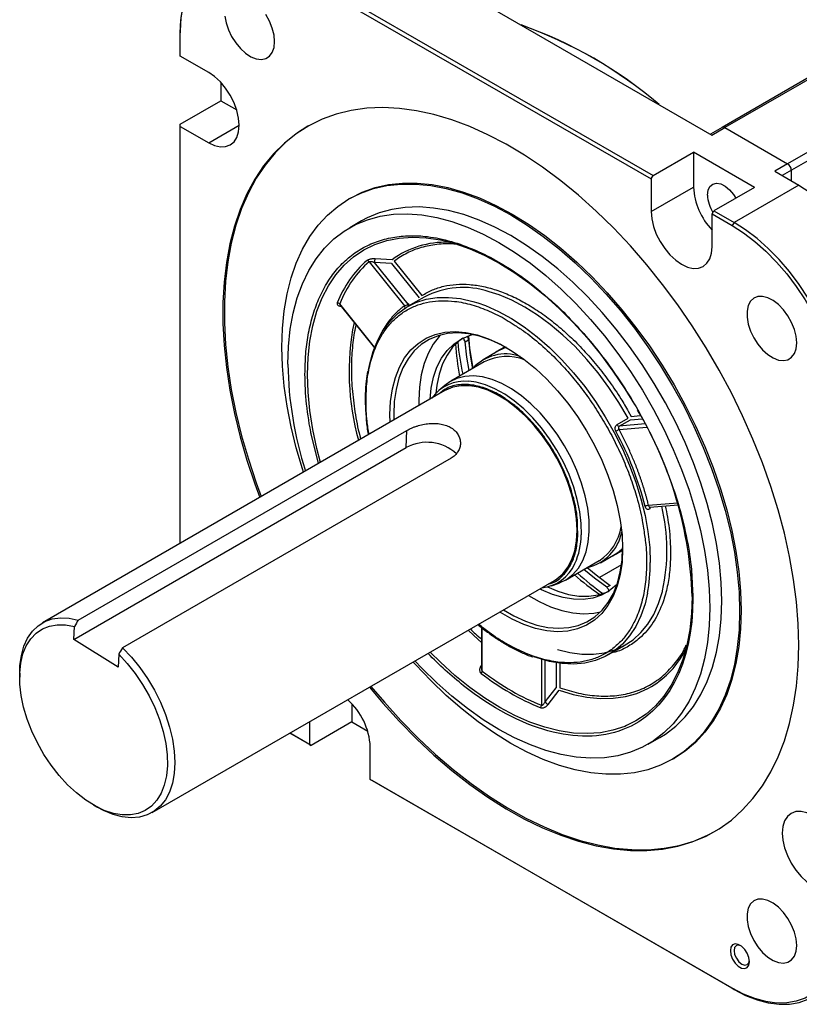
# Model space of a CAD drawing. Header units: millimetres. Extents: x 32146 to 33966, y 9971 to 11065.
# Tile 49 of 54: x 33674 to 33823, y 10762 to 10950. Entities that reach past the tile are written whole.
import ezdxf

# ---------------------------------------------------------------- set-up
doc = ezdxf.new("R2010")
doc.units = ezdxf.units.MM

msp = doc.modelspace()

# ---------------------------------------------------------------- linework, layer by layer
at = {"color": 7, "linetype": 'Continuous', "lineweight": 25}
for p, q in [((33906.98, 10972.44), (33820.71, 10922.64)), ((33907.68, 10971.21), (33821.42, 10921.41)), ((33725.25, 10959.78), (33794.57, 10919.76)), ((33725.6, 10960.4), (33794.93, 10920.38)), ((33859.52, 10959.26), (33808.19, 10929.63)), ((33754.59, 10957.95), (33806.21, 10928.15)), ((33859.45, 10958.88), (33808.69, 10929.58)), ((33704.39, 10948.15), (33704.39, 10947.74)), ((33704.39, 10943.28), (33704.39, 10947.74)), ((33709.83, 10940.14), (33704.39, 10943.28)), ((33712.17, 10938.22), (33712.17, 10934.7)), ((33704.39, 10930.21), (33712.17, 10934.7)), ((33712.17, 10934.7), (33715.19, 10932.96)), ((33704.39, 10929.8), (33704.39, 10930.21)), ((33704.39, 10929.8), (33709.83, 10926.67)), ((33704.39, 10849.92), (33704.39, 10929.8)), ((33709.83, 10926.67), (33715.66, 10930.03)), ((33808.19, 10929.63), (33805.92, 10928.32)), ((33806.21, 10928.15), (33808.69, 10929.58)), ((33808.69, 10929.58), (33820.71, 10922.64)), ((33794.93, 10920.38), (33802.7, 10924.87)), ((33814.37, 10918.13), (33802.7, 10924.87)), ((33802.7, 10924.87), (33802.7, 10918.18)), ((33820.71, 10922.64), (33818.23, 10921.21)), ((33821.42, 10921.41), (33819.65, 10920.39)), ((33821.42, 10919.37), (33821.42, 10921.41)), ((33794.57, 10919.76), (33794.93, 10920.38)), ((33794.57, 10919.76), (33794.57, 10913.49)), ((33818.23, 10921.21), (33822.83, 10918.55)), ((33794.57, 10913.49), (33802.7, 10918.18)), ((33814.37, 10918.13), (33806.59, 10913.64)), ((33822.83, 10918.55), (33810.46, 10911.41)), ((33736.96, 10916.07), (33736.68, 10915.91)), ((33806.24, 10913.03), (33806.59, 10913.64)), ((33806.24, 10913.03), (33810.1, 10910.8)), ((33806.24, 10906.75), (33806.24, 10913.03)), ((33806.59, 10913.64), (33810.46, 10911.41)), ((33739.1, 10911.7), (33736.84, 10910.4)), ((33810.46, 10911.41), (33810.1, 10910.8)), ((33744.96, 10904.26), (33741.71, 10904.43)), ((33740.58, 10903.85), (33747.34, 10895.43)), ((33744.83, 10903.54), (33741.59, 10903.71)), ((33748.01, 10895.72), (33741.59, 10903.71)), ((33744.83, 10903.54), (33750.13, 10896.95)), ((33745.36, 10904), (33750.66, 10897.4)), ((33751.11, 10897.1), (33747.93, 10895.27)), ((33741.61, 10887.48), (33734.92, 10895.8)), ((33735.02, 10895.52), (33741.57, 10887.37)), ((33748.13, 10895.79), (33748.01, 10895.72)), ((33758.94, 10888.52), (33759.57, 10888.89)), ((33766.6, 10887.57), (33765.2, 10886.76)), ((33765.22, 10886.71), (33762.39, 10885.08)), ((33762.62, 10884.69), (33756.18, 10880.98)), ((33755.06, 10880.18), (33753.89, 10879.18)), ((33755.06, 10879.17), (33677.98, 10834.68)), ((33790.2, 10875.21), (33790.77, 10874.24)), ((33790.77, 10874.24), (33792.48, 10874.4)), ((33788.04, 10872.68), (33790.16, 10873.91)), ((33788.47, 10872.36), (33790.6, 10873.58)), ((33793.42, 10872.8), (33788.47, 10872.36)), ((33790.6, 10873.58), (33792.82, 10873.78)), ((33684.85, 10835.21), (33747.79, 10871.54)), ((33730.84, 10865.19), (33729.4, 10871.18)), ((33747.66, 10868.25), (33747.79, 10871.54)), ((33788.43, 10871.71), (33793.74, 10872.19)), ((33684.02, 10831.51), (33747.66, 10868.25)), ((33756.26, 10866.23), (33693.33, 10829.9)), ((33799.63, 10857.63), (33794.09, 10857.13)), ((33794.32, 10856.82), (33799.72, 10857.31)), ((33794.33, 10856.5), (33794.32, 10856.49)), ((33780.55, 10851.59), (33780.48, 10853.16)), ((33784.84, 10846.2), (33787.67, 10847.83)), ((33787.69, 10847.79), (33789.09, 10848.59)), ((33778.18, 10842.87), (33784.62, 10846.59)), ((33788.88, 10845.77), (33784.67, 10843.35)), ((33698.98, 10798.3), (33776.05, 10842.8)), ((33775.48, 10841.79), (33776.93, 10842.3)), ((33786.73, 10841.85), (33786.09, 10841.48)), ((33802.46, 10841.36), (33802.56, 10839.46)), ((33684.02, 10831.51), (33684.11, 10833.97)), ((33762.09, 10833.78), (33762.09, 10825.86)), ((33762.23, 10825.41), (33762.23, 10833.66)), ((33692.5, 10826.2), (33684.02, 10831.51)), ((33786.43, 10828.58), (33789.61, 10830.42)), ((33692.59, 10828.65), (33692.5, 10826.2)), ((33773.55, 10827.68), (33773.55, 10818.88)), ((33774.25, 10819.52), (33774.25, 10827.48)), ((33776.37, 10827.12), (33776.37, 10822.24)), ((33777.08, 10827.05), (33777.08, 10822.24)), ((33673.63, 10825.06), (33673.63, 10824.25)), ((33762.09, 10826.56), (33762, 10826.45)), ((33774.25, 10819.52), (33776.37, 10822.24)), ((33774.84, 10819.04), (33776.97, 10821.76)), ((33737.24, 10819.17), (33737.24, 10815.68)), ((33729.11, 10815.7), (33729.11, 10811.39)), ((33737.24, 10815.68), (33729.47, 10811.19)), ((33737.24, 10815.68), (33740.29, 10813.92)), ((33729.11, 10811.39), (33725.38, 10813.55)), ((33725.6, 10813.42), (33725.38, 10813.55)), ((33729.47, 10811.19), (33725.6, 10813.42)), ((33793.99, 10811.41), (33796.25, 10812.72)), ((33729.11, 10811.39), (33729.47, 10811.19)), ((33740.78, 10804.66), (33740.78, 10810.93)), ((33798.67, 10808.52), (33798.96, 10808.68)), ((33810.1, 10764.64), (33740.78, 10804.66)), ((33740.78, 10804.66), (33741.13, 10804.45)), ((33810.46, 10764.43), (33741.13, 10804.45)), ((33687.77, 10799.75), (33688.48, 10799.35)), ((33810.1, 10764.64), (33810.46, 10764.43))]:
    msp.add_line(p, q, dxfattribs=at)
at = {"color": 7, "linetype": 'Continuous', "lineweight": 25, "flags": 128}
for points in [[(33725.6, 10960.4), (33723.39, 10961.54), (33721.19, 10962.41), (33719.05, 10962.98), (33716.98, 10963.26), (33715, 10963.24), (33713.13, 10962.92), (33711.41, 10962.3), (33709.84, 10961.39), (33708.44, 10960.2), (33707.23, 10958.75), (33706.22, 10957.05), (33705.43, 10955.12), (33704.85, 10952.97), (33704.51, 10950.64), (33704.39, 10948.15)], [(33704.39, 10947.74), (33704.5, 10950.19), (33704.85, 10952.48), (33705.41, 10954.59), (33706.19, 10956.49), (33707.18, 10958.17), (33708.37, 10959.6), (33709.75, 10960.76), (33711.29, 10961.65), (33712.99, 10962.26), (33714.82, 10962.58), (33716.77, 10962.6), (33718.8, 10962.33), (33720.91, 10961.76), (33723.07, 10960.91), (33725.25, 10959.78)], [(33712.93, 10950.96), (33713.15, 10949.66), (33713.59, 10948.33), (33714.21, 10947.02), (33715, 10945.8), (33715.91, 10944.71), (33716.9, 10943.82), (33717.93, 10943.16), (33718.95, 10942.76), (33719.91, 10942.65), (33720.77, 10942.83), (33721.48, 10943.28), (33722.01, 10944), (33722.34, 10944.94), (33722.45, 10946.06)], [(33722.45, 10946.06), (33722.34, 10947.31), (33722.01, 10948.63), (33721.48, 10949.95), (33720.77, 10951.23)], [(33709.83, 10926.67), (33710.96, 10926.14), (33712.06, 10925.89), (33713.07, 10925.93), (33713.95, 10926.26), (33714.68, 10926.86), (33715.21, 10927.71), (33715.55, 10928.79), (33715.66, 10930.04), (33715.55, 10931.41), (33715.21, 10932.87), (33714.68, 10934.35), (33713.95, 10935.78), (33713.07, 10937.13), (33712.06, 10938.34), (33710.96, 10939.35), (33709.83, 10940.14)], [(33822.83, 10830.37), (33822.72, 10834.47), (33822.39, 10838.69), (33821.83, 10843), (33821.06, 10847.39), (33820.08, 10851.83), (33818.88, 10856.32), (33817.48, 10860.83), (33815.87, 10865.35), (33814.07, 10869.86), (33812.09, 10874.33), (33809.93, 10878.76), (33807.59, 10883.12), (33805.1, 10887.39), (33802.45, 10891.57), (33799.67, 10895.62), (33796.75, 10899.54), (33793.72, 10903.31), (33790.59, 10906.92), (33787.36, 10910.34), (33784.05, 10913.57), (33780.68, 10916.6), (33777.25, 10919.4), (33773.79, 10921.98), (33770.3, 10924.31), (33766.8, 10926.4), (33763.31, 10928.22), (33759.83, 10929.78), (33756.38, 10931.07), (33752.98, 10932.08), (33749.64, 10932.81), (33746.37, 10933.26), (33743.18, 10933.42), (33740.1, 10933.29), (33737.13, 10932.87), (33734.27, 10932.18), (33731.56, 10931.19), (33728.99, 10929.94), (33726.57, 10928.41), (33724.32, 10926.61), (33722.25, 10924.55), (33720.35, 10922.24), (33718.65, 10919.7), (33717.15, 10916.91), (33715.85, 10913.91), (33714.76, 10910.7), (33713.88, 10907.3), (33713.21, 10903.71), (33712.77, 10899.96), (33712.55, 10896.05), (33712.55, 10892.01), (33712.77, 10887.85), (33713.21, 10883.59), (33713.88, 10879.24), (33714.76, 10874.82), (33715.85, 10870.35), (33717.15, 10865.84), (33718.65, 10861.33), (33719.61, 10858.71)], [(33728.82, 10929.84), (33726.85, 10928.57), (33724.6, 10926.77), (33722.53, 10924.72), (33720.64, 10922.41), (33718.94, 10919.86), (33717.43, 10917.08), (33716.13, 10914.08), (33715.04, 10910.87), (33714.16, 10907.46), (33713.5, 10903.88), (33713.05, 10900.12), (33712.83, 10896.22), (33712.83, 10892.18), (33713.05, 10888.02), (33713.5, 10883.75), (33714.16, 10879.4), (33715.04, 10874.98), (33716.13, 10870.51), (33717.43, 10866.01), (33718.94, 10861.49), (33719.9, 10858.88)], [(33728.01, 10863.56), (33727.8, 10864.2), (33726.6, 10868.23), (33725.61, 10872.23), (33724.84, 10876.18), (33724.28, 10880.06), (33723.95, 10883.84), (33723.84, 10887.52), (33723.95, 10891.07), (33724.28, 10894.47), (33724.84, 10897.7), (33725.61, 10900.76), (33726.6, 10903.62), (33727.8, 10906.26), (33729.2, 10908.69), (33730.8, 10910.87), (33732.58, 10912.81), (33734.54, 10914.49), (33736.68, 10915.9), (33738.97, 10917.04), (33741.4, 10917.91), (33743.97, 10918.48), (33746.67, 10918.77), (33749.46, 10918.77), (33752.36, 10918.49), (33755.32, 10917.92), (33758.36, 10917.06), (33761.44, 10915.92), (33764.55, 10914.51), (33767.68, 10912.84), (33770.8, 10910.9), (33773.92, 10908.72), (33777, 10906.3), (33780.03, 10903.65), (33783, 10900.8), (33785.89, 10897.75), (33788.69, 10894.51), (33791.38, 10891.12), (33793.95, 10887.57), (33796.39, 10883.9), (33798.68, 10880.11), (33800.81, 10876.24), (33802.77, 10872.29), (33804.56, 10868.29), (33806.15, 10864.26), (33807.56, 10860.22), (33808.75, 10856.19), (33809.74, 10852.19), (33810.51, 10848.24), (33811.07, 10844.36), (33811.41, 10840.58), (33811.52, 10836.9), (33811.52, 10836.9)], [(33736.96, 10916.07), (33739.25, 10917.21), (33741.69, 10918.07), (33744.26, 10918.65), (33746.95, 10918.94), (33749.75, 10918.94), (33752.64, 10918.65), (33755.61, 10918.08), (33758.64, 10917.22), (33761.72, 10916.09), (33764.83, 10914.68), (33767.96, 10913), (33771.09, 10911.06), (33774.2, 10908.88), (33777.28, 10906.46), (33780.31, 10903.82), (33783.28, 10900.96), (33786.17, 10897.91), (33788.97, 10894.68), (33791.66, 10891.28), (33794.23, 10887.73), (33796.67, 10884.06), (33798.96, 10880.28), (33801.09, 10876.4), (33803.06, 10872.45), (33804.84, 10868.45), (33806.44, 10864.42), (33807.84, 10860.38), (33809.04, 10856.35), (33810.02, 10852.35), (33810.8, 10848.4), (33811.35, 10844.53), (33811.69, 10840.74), (33811.8, 10837.06)], [(33805.36, 10916.65), (33805.47, 10917.57), (33805.82, 10918.29), (33806.37, 10918.75), (33807.07, 10918.92), (33807.89, 10918.79), (33808.76, 10918.35), (33809.6, 10917.66), (33810.37, 10916.76), (33810.81, 10916.07)], [(33822.83, 10918.55), (33825.05, 10917.14), (33827.24, 10915.47), (33829.39, 10913.57), (33831.46, 10911.46), (33833.44, 10909.15), (33835.3, 10906.68), (33837.02, 10904.07), (33838.6, 10901.35), (33839.99, 10898.55), (33841.2, 10895.7), (33842.21, 10892.83), (33843.01, 10889.98), (33843.58, 10887.17), (33843.93, 10884.44), (33844.04, 10881.81)], [(33796.25, 10812.72), (33797.3, 10813.37), (33799.27, 10814.88), (33801.07, 10816.65), (33802.67, 10818.67), (33804.09, 10820.94), (33805.29, 10823.45), (33806.29, 10826.16), (33807.07, 10829.08), (33807.64, 10832.19), (33807.97, 10835.46), (33808.09, 10838.88), (33807.97, 10842.43), (33807.64, 10846.1), (33807.07, 10849.85), (33806.29, 10853.67), (33805.29, 10857.54), (33804.09, 10861.44), (33802.67, 10865.34), (33801.07, 10869.22), (33799.27, 10873.07), (33797.3, 10876.85), (33795.16, 10880.55), (33792.87, 10884.15), (33790.44, 10887.63), (33787.88, 10890.96), (33785.21, 10894.13), (33782.44, 10897.13), (33779.59, 10899.93), (33776.67, 10902.51), (33773.7, 10904.88), (33770.7, 10907), (33767.68, 10908.88), (33764.66, 10910.49), (33761.65, 10911.83), (33758.68, 10912.9), (33755.76, 10913.68), (33752.91, 10914.17), (33750.14, 10914.38), (33747.47, 10914.29), (33744.91, 10913.91), (33742.48, 10913.24), (33740.19, 10912.29), (33739.1, 10911.7)], [(33725, 10884.23), (33725.12, 10887.65), (33725.45, 10890.93), (33726.02, 10894.03), (33726.8, 10896.95), (33727.8, 10899.67), (33729, 10902.17), (33730.42, 10904.44), (33732.02, 10906.47), (33733.82, 10908.24), (33735.79, 10909.75), (33737.93, 10910.98), (33740.22, 10911.93), (33742.65, 10912.6), (33745.21, 10912.98), (33747.88, 10913.07), (33750.65, 10912.87), (33753.5, 10912.37), (33756.42, 10911.59), (33759.39, 10910.53), (33762.39, 10909.18), (33765.41, 10907.57), (33768.43, 10905.7), (33771.44, 10903.57), (33774.41, 10901.21), (33777.32, 10898.62), (33780.18, 10895.82), (33782.95, 10892.83), (33785.62, 10889.65), (33788.18, 10886.32), (33790.61, 10882.84), (33792.9, 10879.24), (33795.04, 10875.54), (33797.01, 10871.76), (33798.8, 10867.92), (33800.41, 10864.03), (33801.82, 10860.13), (33803.03, 10856.24), (33804.03, 10852.37), (33804.81, 10848.54), (33805.37, 10844.79), (33805.71, 10841.13), (33805.82, 10837.58), (33805.71, 10834.15), (33805.37, 10830.88), (33804.81, 10827.78), (33804.03, 10824.86), (33803.03, 10822.14), (33801.82, 10819.64), (33800.41, 10817.37), (33798.8, 10815.34), (33797.01, 10813.57), (33795.04, 10812.06), (33792.9, 10810.83), (33790.61, 10809.87), (33788.18, 10809.21), (33785.62, 10808.83), (33782.95, 10808.74), (33780.18, 10808.94), (33777.32, 10809.44), (33774.41, 10810.22), (33771.44, 10811.28), (33768.43, 10812.63), (33765.41, 10814.24), (33762.39, 10816.11), (33759.39, 10818.24), (33756.42, 10820.6), (33753.5, 10823.19), (33750.65, 10825.99), (33749.33, 10827.37)], [(33794.57, 10913.49), (33794.69, 10912.11), (33795.02, 10910.65), (33795.56, 10909.18), (33796.28, 10907.74), (33797.17, 10906.39), (33798.17, 10905.18), (33799.27, 10904.17), (33800.41, 10903.38), (33801.54, 10902.86), (33802.64, 10902.61), (33803.65, 10902.65), (33804.53, 10902.97), (33805.26, 10903.58), (33805.8, 10904.43), (33806.13, 10905.5), (33806.24, 10906.75)], [(33810.1, 10910.8), (33812.28, 10909.41), (33814.44, 10907.77), (33816.55, 10905.9), (33818.59, 10903.82), (33820.53, 10901.55), (33822.36, 10899.12), (33824.06, 10896.55), (33825.6, 10893.88), (33826.98, 10891.13), (33828.17, 10888.33), (33829.16, 10885.51), (33829.94, 10882.7), (33830.51, 10879.94), (33830.85, 10877.25), (33830.96, 10874.67)], [(33831.67, 10874.67), (33831.55, 10877.3), (33831.21, 10880.03), (33830.63, 10882.84), (33829.84, 10885.69), (33828.83, 10888.56), (33827.62, 10891.41), (33826.22, 10894.21), (33824.65, 10896.92), (33822.92, 10899.53), (33821.06, 10902.01), (33819.08, 10904.31), (33817.01, 10906.43), (33814.87, 10908.33), (33812.67, 10910), (33810.46, 10911.41)], [(33737.57, 10904.81), (33737.57, 10904.81), (33739.53, 10906.13), (33741.66, 10907.17), (33743.93, 10907.92), (33746.33, 10908.39), (33748.86, 10908.57), (33751.49, 10908.45), (33754.2, 10908.04), (33756.98, 10907.34), (33759.82, 10906.35), (33762.69, 10905.09), (33765.59, 10903.55), (33768.48, 10901.75), (33771.35, 10899.7), (33774.19, 10897.41), (33776.97, 10894.89), (33779.68, 10892.17), (33782.31, 10889.26), (33784.84, 10886.17), (33787.24, 10882.92), (33789.51, 10879.54), (33791.37, 10876.5)], [(33731.24, 10865.43), (33730.55, 10868.08), (33729.76, 10871.75), (33729.2, 10875.35), (33728.86, 10878.87), (33728.74, 10882.27), (33728.86, 10885.54), (33729.2, 10888.67), (33729.76, 10891.62), (33730.55, 10894.38), (33731.55, 10896.93), (33732.76, 10899.27), (33734.17, 10901.37), (33735.78, 10903.22), (33737.57, 10904.81)], [(33740.42, 10883.12), (33740.66, 10884.33), (33741.33, 10886.7), (33742.21, 10888.86), (33743.3, 10890.8), (33744.59, 10892.51), (33746.06, 10893.95), (33747.71, 10895.14), (33749.52, 10896.05), (33751.48, 10896.67), (33753.57, 10897.01), (33755.77, 10897.05), (33758.06, 10896.81), (33760.44, 10896.28), (33761.36, 10895.99)], [(33790.16, 10873.91), (33788.39, 10876.91), (33786.48, 10879.8), (33784.43, 10882.56), (33782.26, 10885.17), (33780, 10887.6), (33777.66, 10889.83), (33775.26, 10891.86), (33772.82, 10893.65), (33770.36, 10895.2), (33767.9, 10896.49), (33765.46, 10897.51), (33763.55, 10898.13)], [(33822.45, 10888.33), (33822.34, 10889.58), (33822.01, 10890.9), (33821.48, 10892.23), (33820.77, 10893.5), (33819.91, 10894.66), (33818.95, 10895.66), (33817.93, 10896.44), (33816.9, 10896.97), (33815.91, 10897.22), (33815, 10897.19), (33814.21, 10896.87), (33813.59, 10896.29), (33813.15, 10895.46), (33812.93, 10894.42), (33812.93, 10893.23), (33813.15, 10891.94), (33813.59, 10890.6), (33814.21, 10889.29), (33815, 10888.07), (33815.91, 10886.98), (33816.9, 10886.09), (33817.93, 10885.43), (33818.95, 10885.04), (33819.91, 10884.92), (33820.77, 10885.1), (33821.48, 10885.56), (33822.01, 10886.27), (33822.34, 10887.21), (33822.45, 10888.33)], [(33761.36, 10895.99), (33762.86, 10895.46), (33765.32, 10894.36), (33767.8, 10893), (33770.27, 10891.37), (33772.72, 10889.51), (33775.12, 10887.41), (33777.46, 10885.1), (33779.71, 10882.61), (33781.85, 10879.94), (33783.88, 10877.12), (33785.76, 10874.17), (33787.5, 10871.13), (33789.06, 10868), (33790.44, 10864.83), (33791.63, 10861.63), (33792.62, 10858.44), (33793.4, 10855.27), (33793.95, 10852.16), (33794.29, 10849.13), (33794.4, 10846.21)], [(33744.59, 10873.13), (33744.55, 10874.58), (33744.67, 10877.12), (33745.01, 10879.49), (33745.58, 10881.69), (33746.36, 10883.68), (33747.35, 10885.45), (33748.55, 10886.97), (33749.93, 10888.23), (33751.48, 10889.22), (33753.19, 10889.93), (33755.05, 10890.35), (33757.02, 10890.48), (33759.09, 10890.31), (33761.24, 10889.84), (33763.45, 10889.09), (33765.7, 10888.06), (33767.96, 10886.76), (33770.2, 10885.2), (33772.41, 10883.4), (33774.56, 10881.37), (33776.64, 10879.15), (33778.61, 10876.75), (33780.46, 10874.19), (33782.17, 10871.5), (33783.73, 10868.72), (33785.11, 10865.86), (33786.3, 10862.96), (33787.3, 10860.05), (33788.08, 10857.15), (33788.65, 10854.3), (33788.99, 10851.53), (33789.1, 10848.86)], [(33767.01, 10887.34), (33766.07, 10887.85), (33763.86, 10888.86), (33761.69, 10889.6), (33759.57, 10890.06), (33757.53, 10890.22), (33755.59, 10890.1), (33753.76, 10889.69), (33752.08, 10888.99), (33750.55, 10888.01), (33749.19, 10886.77), (33748.02, 10885.27), (33747.04, 10883.54), (33746.27, 10881.58), (33745.71, 10879.42), (33745.37, 10877.07), (33745.26, 10874.58), (33745.28, 10873.53)], [(33754.27, 10889.84), (33754, 10889.55), (33752.82, 10888.05), (33751.85, 10886.31), (33751.07, 10884.35), (33750.52, 10882.19), (33750.18, 10879.85), (33750.07, 10877.35), (33750.09, 10876.3)], [(33752.23, 10877.54), (33752.44, 10879.62), (33752.89, 10881.74), (33753.55, 10883.67), (33754.42, 10885.38), (33755.49, 10886.86), (33756.75, 10888.09), (33758.18, 10889.05), (33759.76, 10889.74), (33760.36, 10889.92)], [(33758.53, 10889.24), (33757.81, 10888.7), (33756.55, 10887.48), (33755.48, 10886), (33754.61, 10884.28), (33753.95, 10882.36), (33753.5, 10880.23), (33753.32, 10878.64)], [(33759.69, 10883), (33759.26, 10885.58), (33758.94, 10888.52)], [(33759.57, 10888.89), (33759.9, 10885.95), (33760.33, 10883.37)], [(33766.87, 10887.42), (33766.44, 10887.28), (33765.22, 10886.71)], [(33776.93, 10842.3), (33776.99, 10842.32), (33778.37, 10842.99), (33779.59, 10843.93), (33780.63, 10845.13), (33781.48, 10846.59), (33782.11, 10848.26), (33782.53, 10850.13), (33782.72, 10852.18), (33782.69, 10854.37), (33782.43, 10856.67), (33781.95, 10859.04), (33781.25, 10861.46), (33780.35, 10863.88), (33779.26, 10866.28), (33777.99, 10868.61), (33776.56, 10870.84), (33775, 10872.95), (33773.32, 10874.89), (33771.55, 10876.64), (33769.72, 10878.18), (33767.85, 10879.49), (33765.97, 10880.53), (33764.11, 10881.31), (33762.3, 10881.8), (33760.55, 10882), (33758.9, 10881.91), (33757.38, 10881.53), (33755.99, 10880.86), (33755.06, 10880.18)], [(33780.4, 10852.41), (33780.29, 10854.59), (33779.96, 10856.85), (33779.4, 10859.19), (33778.64, 10861.55), (33777.67, 10863.9), (33776.53, 10866.2), (33775.22, 10868.43), (33773.76, 10870.54), (33772.17, 10872.51), (33770.49, 10874.31), (33768.73, 10875.9), (33766.93, 10877.27), (33765.1, 10878.39), (33763.28, 10879.25), (33761.49, 10879.82), (33759.77, 10880.12), (33758.13, 10880.12), (33756.61, 10879.84), (33755.22, 10879.26), (33755.06, 10879.17)], [(33781.2, 10851.54), (33781.16, 10853.7), (33780.91, 10855.97), (33780.43, 10858.31), (33779.75, 10860.7), (33778.86, 10863.09), (33777.78, 10865.45), (33776.52, 10867.75), (33775.11, 10869.96), (33773.57, 10872.04), (33771.91, 10873.95), (33770.17, 10875.69), (33768.36, 10877.21), (33766.52, 10878.49), (33764.66, 10879.53), (33762.83, 10880.29), (33761.03, 10880.78), (33759.68, 10880.96)], [(33776.05, 10842.8), (33776.53, 10843.1), (33777.67, 10844.08), (33778.64, 10845.32), (33779.4, 10846.8), (33779.96, 10848.49), (33780.29, 10850.37), (33780.4, 10852.41)], [(33789.1, 10848.86), (33788.99, 10846.33), (33788.65, 10843.95), (33788.08, 10841.75), (33787.3, 10839.76), (33786.3, 10838), (33785.11, 10836.47), (33783.73, 10835.21), (33782.17, 10834.22), (33780.46, 10833.51), (33778.61, 10833.09), (33776.64, 10832.97), (33774.56, 10833.13), (33772.41, 10833.6), (33770.2, 10834.35), (33767.96, 10835.38), (33765.7, 10836.68), (33765.59, 10836.76)], [(33766.28, 10837.15), (33768.29, 10836), (33770.5, 10834.99), (33772.68, 10834.25), (33774.79, 10833.79), (33776.83, 10833.63), (33778.78, 10833.75), (33780.6, 10834.16), (33782.28, 10834.86), (33783.81, 10835.83), (33785.17, 10837.08), (33786.35, 10838.58), (33787.33, 10840.31), (33788.1, 10842.27), (33788.65, 10844.43), (33788.99, 10846.77), (33789.1, 10849.07)], [(33787.67, 10847.83), (33788.47, 10848.36), (33789.1, 10848.9)], [(33786.09, 10841.48), (33783.71, 10843.23), (33781.69, 10844.9)], [(33782.31, 10845.28), (33784.35, 10843.6), (33786.73, 10841.85)], [(33793.88, 10840.34), (33793.4, 10838.31), (33792.62, 10836.04), (33791.63, 10833.99), (33790.44, 10832.16), (33789.06, 10830.59), (33787.5, 10829.27), (33785.76, 10828.22), (33783.88, 10827.46), (33781.85, 10826.97), (33779.71, 10826.78), (33777.46, 10826.88), (33775.12, 10827.27), (33772.72, 10827.95), (33772.1, 10828.16)], [(33788.01, 10842.02), (33787.88, 10841.89), (33786.54, 10840.79), (33785.03, 10839.97), (33783.37, 10839.42), (33781.58, 10839.16), (33779.69, 10839.19), (33777.71, 10839.51), (33775.66, 10840.12), (33773.57, 10841), (33773.23, 10841.17)], [(33774.72, 10841.57), (33776.72, 10840.73), (33778.77, 10840.12), (33780.75, 10839.8), (33782.64, 10839.77), (33784.43, 10840.03), (33786.09, 10840.58), (33786.51, 10840.77)], [(33776.65, 10829.55), (33779.01, 10828.96), (33781.31, 10828.66), (33783.52, 10828.64), (33785.62, 10828.92), (33787.59, 10829.48), (33789.43, 10830.31), (33791.1, 10831.43), (33792.61, 10832.8), (33793.94, 10834.43), (33795.07, 10836.3), (33796, 10838.4), (33796.73, 10840.7), (33796.75, 10840.8)], [(33771.09, 10839.93), (33773.1, 10838.78), (33775.31, 10837.76), (33777.48, 10837.02), (33779.6, 10836.57), (33781.64, 10836.4), (33783.58, 10836.53), (33784.9, 10836.79)], [(33802.43, 10839.73), (33802.31, 10836.46), (33801.97, 10833.34), (33801.41, 10830.39), (33800.63, 10827.63), (33799.62, 10825.07), (33798.41, 10822.74), (33797, 10820.64), (33795.39, 10818.79), (33793.6, 10817.2), (33791.64, 10815.88), (33789.86, 10814.99)], [(33811.52, 10836.9), (33811.41, 10833.35), (33811.07, 10829.95), (33810.51, 10826.72), (33809.74, 10823.66), (33808.75, 10820.81), (33807.56, 10818.16), (33806.15, 10815.74), (33804.56, 10813.55), (33802.77, 10811.61), (33800.81, 10809.93), (33798.68, 10808.52), (33796.39, 10807.38), (33793.95, 10806.52), (33791.38, 10805.94), (33788.69, 10805.65), (33785.89, 10805.65), (33783, 10805.93), (33780.03, 10806.51), (33777, 10807.36), (33773.92, 10808.5), (33770.8, 10809.91), (33767.68, 10811.58), (33764.55, 10813.52), (33761.44, 10815.7), (33758.36, 10818.12), (33755.32, 10820.77), (33752.36, 10823.62), (33749.46, 10826.67), (33749.02, 10827.16)], [(33811.8, 10837.06), (33811.69, 10833.52), (33811.35, 10830.12), (33810.8, 10826.88), (33810.02, 10823.83), (33809.04, 10820.97), (33807.84, 10818.32), (33806.44, 10815.9), (33804.84, 10813.71), (33803.06, 10811.77), (33801.09, 10810.09), (33798.96, 10808.68), (33798.96, 10808.68)], [(33673.63, 10825.06), (33673.68, 10826.47), (33673.95, 10828.42), (33674.44, 10830.19), (33675.15, 10831.74), (33676.06, 10833.06), (33677.16, 10834.13), (33678.44, 10834.92), (33679.87, 10835.43), (33681.43, 10835.65), (33683.1, 10835.58), (33684.85, 10835.21)], [(33692.59, 10828.65), (33694.23, 10826.89), (33695.76, 10824.95), (33697.16, 10822.88), (33698.42, 10820.69), (33699.5, 10818.43), (33700.4, 10816.14), (33701.1, 10813.84), (33701.59, 10811.58), (33701.86, 10809.39), (33701.91, 10807.31), (33701.73, 10805.36), (33701.32, 10803.59), (33700.71, 10802.02), (33699.89, 10800.66), (33698.87, 10799.56), (33697.68, 10798.71), (33696.34, 10798.14), (33694.85, 10797.86), (33693.26, 10797.86), (33691.57, 10798.16), (33689.83, 10798.74), (33688.06, 10799.59), (33686.28, 10800.71), (33684.52, 10802.07), (33682.81, 10803.65), (33681.19, 10805.43), (33679.67, 10807.38), (33678.27, 10809.47), (33677.03, 10811.66), (33675.96, 10813.92), (33675.08, 10816.22), (33674.39, 10818.52), (33673.92, 10820.77), (33673.67, 10822.95), (33673.65, 10825.03), (33673.85, 10826.96), (33674.26, 10828.71), (33674.9, 10830.27), (33675.74, 10831.6), (33676.77, 10832.69), (33677.97, 10833.51), (33679.33, 10834.06), (33680.82, 10834.32), (33682.43, 10834.29), (33684.11, 10833.97)], [(33759.56, 10833.22), (33761.44, 10831.46), (33762.08, 10830.89)], [(33693.33, 10829.9), (33695.03, 10828.1), (33696.63, 10826.12), (33698.1, 10824), (33699.43, 10821.76), (33700.58, 10819.44), (33701.55, 10817.08), (33702.32, 10814.7), (33702.88, 10812.35), (33703.22, 10810.07), (33703.33, 10807.89), (33703.21, 10805.83), (33702.87, 10803.94), (33702.3, 10802.25), (33701.53, 10800.77), (33700.55, 10799.53), (33699.39, 10798.56), (33698.06, 10797.86), (33696.58, 10797.44), (33694.98, 10797.32), (33693.28, 10797.49), (33691.5, 10797.96), (33689.68, 10798.71), (33688.48, 10799.35)], [(33740.61, 10822.34), (33743.18, 10819.28), (33746.37, 10815.77), (33749.64, 10812.44), (33752.98, 10809.31), (33756.38, 10806.39), (33759.83, 10803.7), (33763.31, 10801.24), (33766.8, 10799.03), (33770.3, 10797.08), (33773.79, 10795.38), (33777.25, 10793.96), (33780.68, 10792.81), (33784.05, 10791.94), (33787.36, 10791.35), (33790.59, 10791.05), (33793.72, 10791.03), (33796.75, 10791.3), (33799.67, 10791.86), (33802.45, 10792.7), (33805.1, 10793.82), (33807.59, 10795.22), (33809.93, 10796.88), (33812.09, 10798.81), (33814.07, 10800.99), (33815.87, 10803.42), (33817.48, 10806.09), (33818.88, 10808.98), (33820.08, 10812.09), (33821.06, 10815.4), (33821.83, 10818.89), (33822.39, 10822.56), (33822.72, 10826.4), (33822.83, 10830.37)], [(33789.86, 10814.99), (33789.51, 10814.84), (33787.24, 10814.08), (33784.84, 10813.61), (33782.31, 10813.44), (33779.68, 10813.56), (33776.97, 10813.97), (33774.19, 10814.67), (33771.35, 10815.65), (33768.48, 10816.92), (33765.59, 10818.46), (33762.69, 10820.26), (33759.82, 10822.31), (33756.98, 10824.6), (33754.2, 10827.11), (33752.24, 10829.05)], [(33762, 10826.45), (33762.08, 10826.41), (33762.09, 10826.4)], [(33740.9, 10822.5), (33743.47, 10819.45), (33746.65, 10815.93), (33749.92, 10812.6), (33753.26, 10809.47), (33756.66, 10806.55), (33760.11, 10803.86), (33763.59, 10801.41), (33767.08, 10799.2), (33770.58, 10797.24), (33774.07, 10795.55), (33777.54, 10794.12), (33780.96, 10792.97), (33784.34, 10792.1), (33787.64, 10791.51), (33790.87, 10791.21), (33794.01, 10791.2), (33797.04, 10791.47), (33799.95, 10792.02), (33802.74, 10792.86), (33805.38, 10793.98), (33806.81, 10794.74)], [(33776.97, 10821.76), (33779.65, 10820.94), (33782.28, 10820.41), (33784.83, 10820.16), (33787.29, 10820.21), (33789.63, 10820.54), (33791.84, 10821.16), (33793.92, 10822.07), (33794.62, 10822.46)], [(33825.53, 10797.75), (33824.39, 10798.28), (33823.29, 10798.53), (33822.29, 10798.49), (33821.4, 10798.16), (33820.68, 10797.56), (33820.14, 10796.71), (33819.81, 10795.64), (33819.69, 10794.39), (33819.81, 10793.01), (33820.14, 10791.55), (33820.68, 10790.08), (33821.4, 10788.64), (33822.29, 10787.29), (33823.29, 10786.08), (33824.39, 10785.07), (33825.53, 10784.28)], [(33822.45, 10772.85), (33822.34, 10774.1), (33822.01, 10775.42), (33821.48, 10776.75), (33820.77, 10778.02), (33819.91, 10779.19), (33818.95, 10780.18), (33817.93, 10780.96), (33816.9, 10781.49), (33815.91, 10781.75), (33815, 10781.72), (33814.21, 10781.4), (33813.59, 10780.81), (33813.15, 10779.98), (33812.93, 10778.94), (33812.93, 10777.75), (33813.15, 10776.46), (33813.59, 10775.13), (33814.21, 10773.82), (33815, 10772.59), (33815.91, 10771.51), (33816.9, 10770.61), (33817.93, 10769.96), (33818.95, 10769.56), (33819.91, 10769.45), (33820.77, 10769.62), (33821.48, 10770.08), (33822.01, 10770.79), (33822.34, 10771.73), (33822.45, 10772.85)], [(33830.96, 10776.68), (33830.85, 10774.23), (33830.51, 10771.94), (33829.94, 10769.83), (33829.16, 10767.93), (33828.17, 10766.25), (33826.98, 10764.82), (33825.6, 10763.66), (33824.06, 10762.77), (33822.36, 10762.16), (33820.53, 10761.84), (33818.59, 10761.82), (33816.55, 10762.1), (33814.44, 10762.66), (33812.28, 10763.51), (33810.1, 10764.64)], [(33810.46, 10764.43), (33812.67, 10763.29), (33814.87, 10762.42), (33817.01, 10761.85), (33819.08, 10761.57), (33821.06, 10761.59), (33822.92, 10761.91), (33824.65, 10762.53), (33826.22, 10763.44), (33827.62, 10764.62), (33828.83, 10766.08), (33829.84, 10767.78), (33830.63, 10769.71), (33831.21, 10771.86), (33831.55, 10774.19), (33831.67, 10776.68)], [(33813.42, 10769.73), (33813.31, 10770.52), (33812.99, 10771.34), (33812.5, 10772.1), (33811.9, 10772.69), (33811.26, 10773.06), (33810.66, 10773.16), (33810.17, 10772.96), (33809.86, 10772.51), (33809.74, 10771.85), (33809.86, 10771.06), (33810.17, 10770.24), (33810.66, 10769.48), (33811.26, 10768.88), (33811.9, 10768.51), (33812.5, 10768.42), (33812.99, 10768.61), (33813.31, 10769.06), (33813.42, 10769.73)], [(33811.77, 10772.79), (33811.37, 10772.9), (33810.89, 10772.81), (33810.56, 10772.44), (33810.45, 10771.85), (33810.56, 10771.13), (33810.89, 10770.39), (33811.37, 10769.74), (33811.94, 10769.28), (33812.5, 10769.08), (33812.99, 10769.17), (33813.31, 10769.54), (33813.41, 10769.95)]]:
    msp.add_lwpolyline(points, dxfattribs=at)
at = {"color": 7, "linetype": 'Continuous', "lineweight": 25}
for centre, radius, start, end in [((33742.74, 10872.09), 81.72, 49.2312, 70.7742), ((33741.48, 10869.9), 84.2, 49.5525, 70.4529), ((33808.4, 10929.17), 0.503, 54.3824, 114.3071), ((33819.88, 10921.34), 1.54, 2.6055, 57.3945), ((33815.46, 10918.78), 12.77, 182.6983, 223.7837), ((33812.11, 10916.95), 6.76, 182.5005, 212.4677), ((33755.12, 10890.47), 17.13, 87.757, 126.3922), ((33742.51, 10903.92), 0.943, 147.1484, 192.5726), ((33753.53, 10888.66), 20.43, 130.846, 158.9527), ((33740.1, 10903.55), 0.562, 32.2406, 82.9741), ((33758.53, 10883.08), 15.87, 71.582, 117.8723), ((33734.46, 10895.34), 0.649, 45.1765, 89.7866), ((33746.94, 10895.16), 0.494, 332.0873, 34.5472), ((33748.39, 10895.98), 0.46, 213.6744, 266.5689), ((33785.07, 10882.71), 48.35, 168.6771, 195.6675), ((33755.73, 10887.33), 3.42, 20.3034, 34.5406), ((33812, 10893.89), 52.6, 184.5936, 191.456), ((33807.46, 10891.42), 50.48, 183.8205, 190.8054), ((33812.05, 10893.72), 54.78, 185.5029, 192.0281), ((33768.99, 10880.19), 7.58, 106.7404, 126.5529), ((33766.68, 10877.7), 8.5, 70.7708, 137.8499), ((33766.93, 10876.19), 9.53, 69.0126, 116.8959), ((33795.71, 10885.23), 70.71, 180.805, 197.6825), ((33758.93, 10873.17), 7.82, 84.5157, 144.1739), ((33727.6, 10837.23), 74.87, 1.9181, 30.6993), ((33788.54, 10872.89), 0.538, 203.053, 263.4759), ((33792.21, 10863.78), 8.78, 115.4585, 120.0062), ((33733.48, 10842.03), 61.76, 14.0257, 28.3857), ((33751.64, 10860.98), 8.29, 47.3142, 118.7024), ((33793.96, 10856), 1.14, 83.2488, 119.2972), ((33794.64, 10856.61), 0.34, 138.728, 199.5109), ((33760.85, 10848.57), 36.74, 347.8025, 13.2924), ((33767, 10851.81), 14.2, 336.0516, 358.9241), ((33780.44, 10853.75), 8.67, 282.8888, 348.4799), ((33779.41, 10854.57), 9.53, 303.1004, 350.9803), ((33783.91, 10854.34), 7.57, 293.4235, 313.2724), ((33772.76, 10849.21), 7.88, 276.0408, 336.2781), ((33763.97, 10846), 30.43, 349.2867, 0.3921), ((33817.15, 10884.88), 54.77, 227.9663, 234.492), ((33812.86, 10882.05), 50.48, 229.189, 236.1744), ((33785.35, 10837.66), 17.8, 301.3674, 332.4821), ((33761.39, 10825.59), 0.863, 316.2825, 347.9764), ((33791.11, 10862.23), 47.26, 231.9897, 248.0157), ((33727.83, 10810.25), 12.97, 3.01, 48.3065), ((33775.82, 10820.86), 2.07, 220.6208, 241.7537), ((33772.84, 10818.81), 0.705, 325.1409, 5.6865)]:
    msp.add_arc(centre, radius, start, end, dxfattribs=at)
for points, knots in [([(33728.27, 10882.35), (33728.3, 10883.64), (33728.36, 10886.22), (33728.85, 10889.91), (33729.66, 10893.42), (33730.84, 10896.73), (33732.37, 10899.74), (33734.28, 10902.41), (33736.53, 10904.67), (33739.1, 10906.48), (33741.95, 10907.8), (33745.03, 10908.62), (33748.3, 10908.94), (33752.03, 10908.75), (33756.24, 10907.89), (33760.84, 10906.22), (33765.04, 10904.1), (33768.81, 10901.71), (33771.57, 10899.73), (33773.16, 10898.35), (33773.65, 10897.93)], [0, 0, 0, 0, 0.050984, 0.101971, 0.156014, 0.210063, 0.266359, 0.322661, 0.380155, 0.437655, 0.495149, 0.552649, 0.608945, 0.665247, 0.737259, 0.807306, 0.875249, 0.926232, 0.97722, 1, 1, 1, 1]), ([(33757.24, 10907.21), (33757.08, 10907.23), (33755.8, 10907.4), (33753.53, 10907.24), (33750.53, 10906.68), (33747.77, 10905.62), (33746.16, 10904.54), (33745.36, 10904)], [0, 0, 0, 0, 0.032972, 0.278246, 0.522084, 0.761036, 1, 1, 1, 1]), ([(33741.71, 10904.43), (33741.68, 10904.43), (33741.61, 10904.43), (33741.5, 10904.43), (33741.39, 10904.43), (33741.25, 10904.42), (33741.06, 10904.4), (33740.84, 10904.37), (33740.64, 10904.32), (33740.47, 10904.27), (33740.34, 10904.22), (33740.24, 10904.16), (33740.19, 10904.13), (33740.17, 10904.11)], [0, 0, 0, 0, 0.062659, 0.125085, 0.187687, 0.250874, 0.376183, 0.500303, 0.626664, 0.750378, 0.835973, 0.918536, 1, 1, 1, 1]), ([(33741.59, 10903.71), (33741.55, 10903.72), (33741.47, 10903.75), (33741.29, 10903.81), (33741.09, 10903.85), (33740.91, 10903.87), (33740.79, 10903.88), (33740.7, 10903.88), (33740.63, 10903.87), (33740.59, 10903.86), (33740.58, 10903.85)], [0, 0, 0, 0, 0.094238, 0.250543, 0.500115, 0.635512, 0.75013, 0.8426, 0.92541, 1, 1, 1, 1]), ([(33750.66, 10897.4), (33751.32, 10897.78), (33752.63, 10898.54), (33754.84, 10899.23), (33757.23, 10899.59), (33759.78, 10899.57), (33762.44, 10899.18), (33765.17, 10898.42), (33767.94, 10897.31), (33770.72, 10895.87), (33773.49, 10894.1), (33776.24, 10892.05), (33778.02, 10890.44), (33778.9, 10889.64)], [0, 0, 0, 0, 0.090267, 0.180541, 0.272714, 0.364899, 0.457071, 0.549256, 0.639521, 0.729797, 0.820061, 0.910338, 1, 1, 1, 1]), ([(33773.65, 10897.93), (33774.33, 10897.36), (33776.18, 10895.82), (33779.15, 10892.89), (33782.53, 10889.18), (33785.8, 10885.08), (33788.88, 10880.71), (33791.73, 10876.1), (33794.3, 10871.32), (33796.54, 10866.47), (33798.45, 10861.6), (33800.16, 10856.3), (33801.5, 10850.67), (33802.32, 10845.49), (33802.42, 10842.51), (33802.46, 10841.36)], [0, 0, 0, 0, 0.043033, 0.117429, 0.194918, 0.272415, 0.351553, 0.430699, 0.509837, 0.588983, 0.666473, 0.743969, 0.843091, 0.93951, 1, 1, 1, 1]), ([(33734.46, 10895.99), (33734.45, 10895.95), (33734.42, 10895.86), (33734.46, 10895.68), (33734.6, 10895.5), (33734.87, 10895.36), (33735.09, 10895.33), (33735.19, 10895.31)], [0, 0, 0, 0, 0.132281, 0.269514, 0.538368, 0.806739, 1, 1, 1, 1]), ([(33734.92, 10895.8), (33734.92, 10895.77), (33734.91, 10895.7), (33734.95, 10895.61), (33735, 10895.55), (33735.03, 10895.53)], [0, 0, 0, 0, 0.3305872, 0.7198473, 1, 1, 1, 1]), ([(33739.96, 10877.23), (33740, 10878.47), (33740.07, 10880.99), (33740.72, 10884.46), (33741.7, 10887.4), (33742.93, 10889.82), (33744.31, 10891.75), (33745.93, 10893.38), (33747.79, 10894.69), (33749.86, 10895.65), (33752.08, 10896.24), (33754.45, 10896.47), (33757.15, 10896.33), (33760.19, 10895.71), (33763.52, 10894.49), (33766.24, 10893.17), (33767.83, 10892.11), (33768.33, 10891.78)], [0, 0, 0, 0, 0.07496, 0.152243, 0.231692, 0.29381, 0.355919, 0.419358, 0.482789, 0.546229, 0.609659, 0.671777, 0.733886, 0.813342, 0.890624, 0.965578, 1, 1, 1, 1]), ([(33747.34, 10895.43), (33747.24, 10895.36), (33747.05, 10895.22), (33746.77, 10895), (33746.49, 10894.77), (33746.21, 10894.54), (33745.95, 10894.29), (33745.68, 10894.04), (33745.43, 10893.78), (33745.18, 10893.51), (33744.93, 10893.23), (33744.69, 10892.95), (33744.46, 10892.65), (33744.23, 10892.35), (33743.94, 10891.96), (33743.61, 10891.45), (33743.23, 10890.84), (33742.88, 10890.2), (33742.54, 10889.53), (33742.23, 10888.84), (33741.95, 10888.13), (33741.77, 10887.63), (33741.69, 10887.39)], [0, 0, 0, 0, 0.038567, 0.07708, 0.115551, 0.153987, 0.1924, 0.230798, 0.269192, 0.307591, 0.346005, 0.384444, 0.422917, 0.461435, 0.500006, 0.571586, 0.643011, 0.714344, 0.785646, 0.856982, 0.928412, 1, 1, 1, 1]), ([(33747.34, 10895.43), (33747.42, 10895.46), (33747.54, 10895.5), (33747.79, 10895.6), (33747.92, 10895.67), (33748.01, 10895.72)], [0, 0, 0, 0, 0.5, 0.5, 1, 1, 1, 1]), ([(33738.06, 10891.74), (33738.05, 10891.68), (33737.7, 10890.5), (33737.36, 10887.88), (33737.08, 10883.89), (33737.24, 10879.59), (33737.8, 10875.12), (33738.39, 10871.85), (33738.89, 10870.09), (33738.95, 10869.87)], [0, 0, 0, 0, 0.0095207, 0.1987985, 0.3919366, 0.5862129, 0.7804891, 0.9736272, 1, 1, 1, 1]), ([(33768.33, 10891.78), (33768.92, 10891.41), (33770.63, 10890.33), (33773.46, 10888.03), (33776.51, 10885.16), (33779.21, 10882.17), (33781.57, 10879.21), (33783.8, 10876.05), (33785.86, 10872.71), (33787.72, 10869.26), (33789.35, 10865.75), (33790.73, 10862.22), (33791.95, 10858.39), (33792.86, 10854.75), (33793.18, 10852.37), (33793.3, 10851.43)], [0, 0, 0, 0, 0.048741, 0.141659, 0.237181, 0.311867, 0.386542, 0.462816, 0.53908, 0.615355, 0.691619, 0.766304, 0.840979, 0.936511, 1, 1, 1, 1]), ([(33759.57, 10888.89), (33759.56, 10889.14), (33759.55, 10889.41), (33759.54, 10889.63), (33759.54, 10889.64)], [0, 0, 0, 0, 0.9531073, 1, 1, 1, 1]), ([(33778.9, 10889.64), (33778.93, 10889.62), (33779.87, 10888.8), (33781.65, 10886.92), (33784.21, 10884.03), (33786.59, 10880.9), (33788.6, 10877.96), (33789.73, 10876.02), (33790.2, 10875.21)], [0, 0, 0, 0, 0.005786, 0.218249, 0.430684, 0.643147, 0.85119, 1, 1, 1, 1]), ([(33740.28, 10882.92), (33740.18, 10882.28), (33739.95, 10880.89), (33739.8, 10878.59), (33739.8, 10876.07), (33740, 10873.47), (33740.2, 10871.67), (33740.38, 10870.73), (33740.38, 10870.7)], [0, 0, 0, 0, 0.173015, 0.378672, 0.583945, 0.788737, 0.992873, 1, 1, 1, 1]), ([(33766.97, 10877.36), (33766.71, 10877.55), (33765.55, 10878.43), (33763.39, 10879.46), (33761.06, 10880.18), (33759.22, 10880.38), (33757.42, 10880.32), (33755.5, 10879.85), (33754.35, 10878.89), (33753.85, 10878.47)], [0, 0, 0, 0, 0.05218, 0.236122, 0.431081, 0.532732, 0.634407, 0.841781, 1, 1, 1, 1]), ([(33740.53, 10870.79), (33740.39, 10871.65), (33740.02, 10873.87), (33739.98, 10875.95), (33739.96, 10877.23)], [0, 0, 0, 0, 0.38576, 1, 1, 1, 1]), ([(33780.48, 10853.16), (33780.47, 10853.71), (33780.44, 10855.39), (33779.92, 10857.88), (33779.19, 10860.43), (33778.23, 10863.07), (33776.69, 10866.35), (33774.76, 10869.45), (33773.04, 10871.72), (33771.27, 10873.77), (33769.24, 10875.78), (33767.62, 10876.9), (33766.97, 10877.36)], [0, 0, 0, 0, 0.065674, 0.201299, 0.272013, 0.342745, 0.487006, 0.631268, 0.701982, 0.772714, 0.908339, 1, 1, 1, 1]), ([(33747.79, 10871.54), (33748.07, 10871.71), (33748.37, 10871.86), (33748.86, 10872.07), (33749.03, 10872.14), (33749.38, 10872.27), (33749.56, 10872.33), (33750.11, 10872.5), (33750.48, 10872.6), (33751.06, 10872.71), (33751.26, 10872.75), (33751.65, 10872.81), (33751.84, 10872.83), (33752.43, 10872.89), (33752.82, 10872.9), (33753.59, 10872.87), (33753.97, 10872.83), (33754.51, 10872.73), (33754.69, 10872.69), (33755.04, 10872.6), (33755.21, 10872.54), (33755.71, 10872.36), (33756.01, 10872.21), (33756.58, 10871.86), (33756.82, 10871.66), (33757.15, 10871.33), (33757.25, 10871.22), (33757.43, 10870.98), (33757.52, 10870.85), (33757.74, 10870.47), (33757.85, 10870.2), (33757.96, 10869.79), (33757.99, 10869.65), (33758.03, 10869.37), (33758.04, 10869.23), (33758.03, 10868.81), (33757.99, 10868.53), (33757.84, 10867.99), (33757.72, 10867.73), (33757.5, 10867.36), (33757.41, 10867.24), (33757.23, 10867.01), (33757.13, 10866.89), (33756.8, 10866.58), (33756.55, 10866.39), (33756.26, 10866.23)], [0, 0, 0, 0, 0.0625, 0.0625, 0.09375, 0.09375, 0.125, 0.125, 0.1875, 0.1875, 0.21875, 0.21875, 0.25, 0.25, 0.3125, 0.3125, 0.375, 0.375, 0.40625, 0.40625, 0.4375, 0.4375, 0.5, 0.5, 0.5625, 0.5625, 0.59375, 0.59375, 0.625, 0.625, 0.6875, 0.6875, 0.71875, 0.71875, 0.75, 0.75, 0.8125, 0.8125, 0.875, 0.875, 0.90625, 0.90625, 0.9375, 0.9375, 1, 1, 1, 1]), ([(33787.82, 10871.39), (33787.69, 10871.62), (33787.64, 10871.89), (33787.7, 10872.25), (33787.74, 10872.36), (33787.87, 10872.55), (33787.95, 10872.63), (33788.04, 10872.68)], [0, 0, 0, 0, 0.5, 0.5, 0.75, 0.75, 1, 1, 1, 1]), ([(33788.47, 10872.36), (33788.38, 10872.31), (33788.32, 10872.2), (33788.31, 10871.96), (33788.36, 10871.83), (33788.43, 10871.71)], [0, 0, 0, 0, 0.5, 0.5, 1, 1, 1, 1]), ([(33794.09, 10857.13), (33794.05, 10857.32), (33793.95, 10857.69), (33793.81, 10858.26), (33793.65, 10858.82), (33793.49, 10859.38), (33793.33, 10859.95), (33793.16, 10860.51), (33792.98, 10861.07), (33792.79, 10861.64), (33792.6, 10862.2), (33792.4, 10862.77), (33792.2, 10863.34), (33791.99, 10863.9), (33791.71, 10864.63), (33791.36, 10865.52), (33790.92, 10866.56), (33790.46, 10867.6), (33789.98, 10868.64), (33789.49, 10869.67), (33788.97, 10870.7), (33788.61, 10871.37), (33788.43, 10871.71)], [0, 0, 0, 0, 0.038567, 0.07708, 0.115551, 0.153987, 0.1924, 0.230798, 0.269192, 0.307591, 0.346005, 0.384444, 0.422917, 0.461435, 0.500006, 0.571586, 0.643011, 0.714344, 0.785646, 0.856982, 0.928412, 1, 1, 1, 1]), ([(33794.32, 10856.49), (33794.23, 10856.44), (33794.13, 10856.41), (33793.94, 10856.4), (33793.84, 10856.43), (33793.67, 10856.52), (33793.6, 10856.59), (33793.48, 10856.77), (33793.43, 10856.88), (33793.4, 10857)], [0, 0, 0, 0, 0.25, 0.25, 0.5, 0.5, 0.75, 0.75, 1, 1, 1, 1]), ([(33794.09, 10857.13), (33794.1, 10857.08), (33794.12, 10856.96), (33794.2, 10856.87), (33794.28, 10856.83), (33794.33, 10856.82), (33794.36, 10856.83), (33794.36, 10856.83)], [0, 0, 0, 0, 0.319269, 0.636095, 0.808417, 0.971437, 1, 1, 1, 1]), ([(33797.27, 10857.09), (33797.55, 10855.65), (33798.17, 10852.53), (33798.25, 10849.62), (33798.29, 10848.05)], [0, 0, 0, 0, 0.459312, 1, 1, 1, 1]), ([(33774.92, 10842.14), (33775.18, 10842.21), (33776.29, 10842.47), (33777.48, 10843.49), (33778.59, 10844.82), (33779.49, 10846.35), (33780.28, 10848.52), (33780.46, 10850.58), (33780.55, 10851.59)], [0, 0, 0, 0, 0.076487, 0.319031, 0.43792, 0.556839, 0.784863, 1, 1, 1, 1]), ([(33793.3, 10851.43), (33793.37, 10850.98), (33793.66, 10849.17), (33793.68, 10847.48), (33793.7, 10846.21)], [0, 0, 0, 0, 0.246147, 1, 1, 1, 1]), ([(33798.29, 10848.05), (33798.26, 10846.94), (33798.2, 10844.7), (33797.71, 10841.57), (33796.76, 10838.13), (33795.08, 10834.66), (33792.75, 10831.9), (33790.27, 10830.15), (33788.47, 10829.24), (33787.32, 10828.99), (33787.03, 10828.93)], [0, 0, 0, 0, 0.113168, 0.228859, 0.346911, 0.529139, 0.714098, 0.837449, 0.959997, 1, 1, 1, 1]), ([(33793.7, 10846.21), (33793.66, 10844.97), (33793.58, 10842.45), (33792.94, 10838.99), (33791.96, 10836.04), (33790.73, 10833.63), (33789.35, 10831.69), (33787.72, 10830.06), (33785.86, 10828.75), (33783.8, 10827.8), (33781.57, 10827.2), (33779.21, 10826.97), (33776.51, 10827.11), (33773.46, 10827.74), (33770.14, 10828.93), (33766.83, 10830.63), (33763.95, 10832.44), (33762.21, 10833.87), (33761.53, 10834.42)], [0, 0, 0, 0, 0.068915, 0.139967, 0.213009, 0.270118, 0.327219, 0.385543, 0.443859, 0.502183, 0.560499, 0.617608, 0.674709, 0.747757, 0.818808, 0.887718, 0.956634, 1, 1, 1, 1]), ([(33786.54, 10840.77), (33786.49, 10840.87), (33786.38, 10841.12), (33786.2, 10841.35), (33786.09, 10841.48)], [0, 0, 0, 0, 0.3796463, 1, 1, 1, 1]), ([(33802.56, 10839.46), (33802.56, 10826.72), (33797.65, 10817.47), (33780.69, 10810.96), (33769.5, 10814.04), (33758.65, 10822.63)], [0, 0, 0, 0, 0.5, 0.5, 1, 1, 1, 1]), ([(33759.96, 10833.51), (33760.27, 10833.18), (33760.96, 10832.47), (33761.69, 10831.87), (33762.09, 10831.54)], [0, 0, 0, 0, 0.454033, 1, 1, 1, 1]), ([(33761.39, 10834.33), (33761.51, 10834.23), (33762.27, 10833.59), (33763.71, 10832.53), (33765.7, 10831.18), (33767.72, 10829.99), (33769.75, 10828.99), (33771.13, 10828.37), (33771.83, 10828.15), (33771.86, 10828.14)], [0, 0, 0, 0, 0.03414, 0.222932, 0.413216, 0.604673, 0.797112, 0.990452, 1, 1, 1, 1]), ([(33777.08, 10822.24), (33778.27, 10821.86), (33780.68, 10821.1), (33784.19, 10820.61), (33787.62, 10820.62), (33790.89, 10821.23), (33793.93, 10822.45), (33796.67, 10824.25), (33799, 10826.65), (33800.55, 10828.75), (33801.17, 10830.17), (33801.3, 10830.46)], [0, 0, 0, 0, 0.113698, 0.230096, 0.349021, 0.471688, 0.595454, 0.720098, 0.844732, 0.968497, 1, 1, 1, 1]), ([(33758.65, 10822.63), (33757.48, 10823.59), (33755.16, 10825.49), (33752.93, 10827.72), (33751.84, 10828.82)], [0, 0, 0, 0, 0.50725, 1, 1, 1, 1]), ([(33762, 10826.45), (33761.98, 10826.42), (33761.94, 10826.36), (33761.88, 10826.27), (33761.83, 10826.18), (33761.78, 10826.05), (33761.73, 10825.88), (33761.71, 10825.68), (33761.72, 10825.48), (33761.77, 10825.31), (33761.84, 10825.18), (33761.91, 10825.07), (33761.98, 10825.02), (33762.01, 10824.99)], [0, 0, 0, 0, 0.062649, 0.125071, 0.187677, 0.250873, 0.376163, 0.500303, 0.626651, 0.750377, 0.835968, 0.91853, 1, 1, 1, 1]), ([(33762.09, 10825.86), (33762.09, 10825.79), (33762.09, 10825.66), (33762.15, 10825.51), (33762.21, 10825.44), (33762.23, 10825.41)], [0, 0, 0, 0, 0.441499, 0.743356, 1, 1, 1, 1]), ([(33773.55, 10818.88), (33773.65, 10818.86), (33773.79, 10818.93), (33774.04, 10819.17), (33774.16, 10819.34), (33774.25, 10819.52)], [0, 0, 0, 0, 0.5, 0.5, 1, 1, 1, 1]), ([(33773.42, 10818.4), (33773.44, 10818.4), (33773.48, 10818.38), (33773.55, 10818.37), (33773.62, 10818.36), (33773.7, 10818.36), (33773.81, 10818.37), (33773.97, 10818.41), (33774.17, 10818.49), (33774.36, 10818.59), (33774.54, 10818.72), (33774.7, 10818.87), (33774.8, 10818.98), (33774.84, 10819.04)], [0, 0, 0, 0, 0.049052, 0.098195, 0.147865, 0.198485, 0.250455, 0.37428, 0.500966, 0.624999, 0.750744, 0.875873, 1, 1, 1, 1])]:
    msp.add_open_spline(points, degree=3, knots=knots, dxfattribs=at)
for points in [[(33740.58, 10903.85), (33738.17, 10901.84), (33736.26, 10899.13), (33734.92, 10895.8)], [(33729.53, 10870.52), (33728.69, 10874.62), (33728.27, 10878.6), (33728.27, 10882.35)], [(33684.85, 10835.21), (33684.61, 10834.8), (33684.36, 10834.38), (33684.11, 10833.97)], [(33693.33, 10829.9), (33693.08, 10829.48), (33692.84, 10829.07), (33692.59, 10828.65)], [(33762.23, 10825.41), (33765.98, 10822.54), (33769.8, 10820.34), (33773.55, 10818.88)]]:
    msp.add_open_spline(points, degree=3, dxfattribs=at)

doc.saveas('drawing.dxf')
